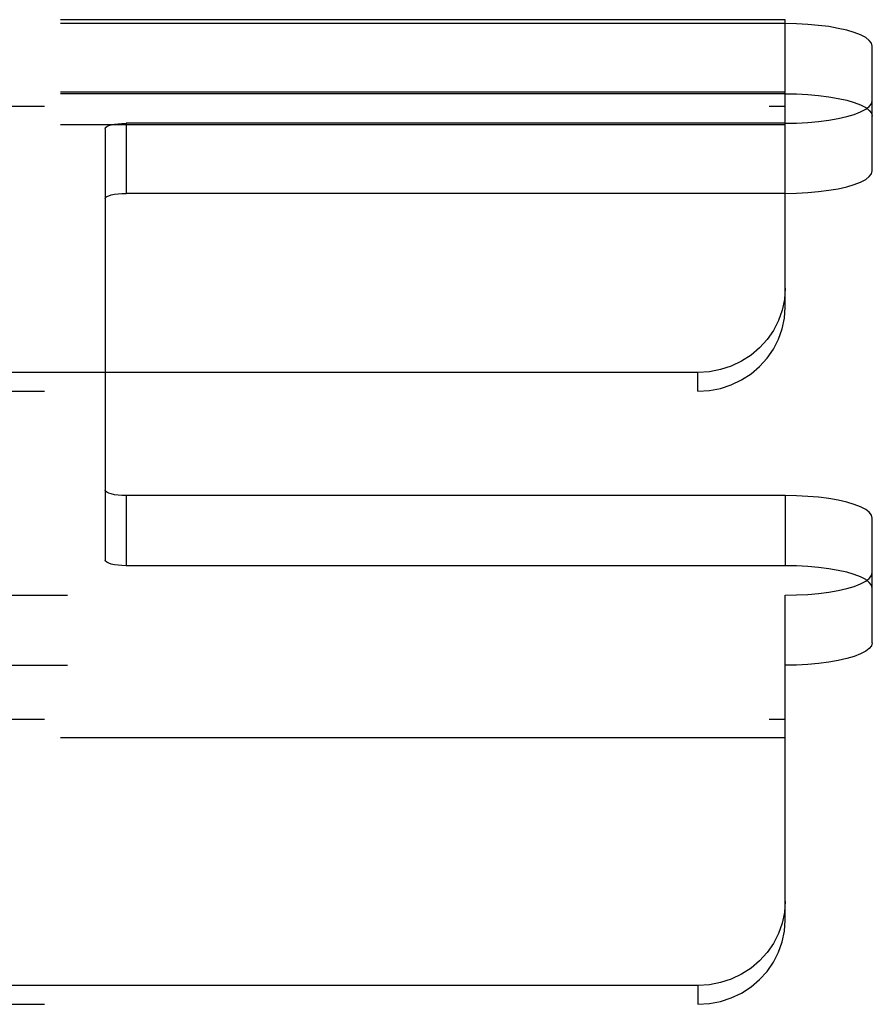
# Model space of a CAD drawing. Header units: inches. Extents: x 0 to 189, y 0 to 122.
# Tile 162 of 226: x 41.27 to 42.5, y 84.41 to 85.83. Entities that reach past the tile are written whole.
import ezdxf

# ---------------------------------------------------------------- set-up
doc = ezdxf.new("R2010")
doc.units = ezdxf.units.IN
doc.header["$LTSCALE"] = 10.388889
doc.header["$MEASUREMENT"] = 0
doc.linetypes.add('HIDDEN', pattern=[0.2, 0.1, -0.1])
doc.layers.add('DEFAULT_2', color=8, linetype='HIDDEN')

msp = doc.modelspace()

# ---------------------------------------------------------------- linework, layer by layer
at = {"layer": 'DEFAULT_2', "color": 8, "linetype": 'HIDDEN'}
for p, q in [((42.3705, 85.8258), (38.2195, 85.8258)), ((42.3705, 85.8201), (38.225, 85.8201)), ((42.3705, 85.8201), (42.3705, 85.8258)), ((42.3705, 85.4138), (42.3705, 85.8201)), ((42.4955, 85.7097), (42.4955, 85.7878)), ((42.3705, 85.7218), (38.2195, 85.7218)), ((42.3705, 85.7197), (38.225, 85.7197)), ((42.4955, 85.6092), (42.4955, 85.7097)), ((38.192, 85.702), (42.3705, 85.702)), ((42.3705, 85.6751), (38.192, 85.6751)), ((41.4255, 85.6773), (41.4255, 85.5768)), ((42.3705, 85.6773), (41.4255, 85.6773)), ((41.3955, 85.6695), (41.3955, 85.1513)), ((42.3705, 85.5768), (41.4255, 85.5768)), ((42.2455, 85.32), (38.192, 85.32)), ((42.2455, 85.2931), (42.2455, 85.32)), ((38.192, 85.2931), (42.2455, 85.2931)), ((41.3955, 85.1513), (41.3955, 85.0508)), ((41.4255, 85.1435), (41.4255, 85.043)), ((42.3705, 85.1435), (41.4255, 85.1435)), ((42.3705, 85.1435), (42.3705, 85.043)), ((42.4955, 85.033), (42.4955, 85.1111)), ((42.3705, 85.043), (41.4255, 85.043)), ((42.4955, 84.9326), (42.4955, 85.033)), ((38.225, 85.0007), (42.3705, 85.0007)), ((42.3705, 84.5349), (42.3705, 85.0007)), ((38.225, 84.9002), (42.3705, 84.9002)), ((38.192, 84.8231), (42.3705, 84.8231)), ((42.3705, 84.7962), (38.192, 84.7962)), ((42.2455, 84.441), (38.192, 84.441)), ((42.2455, 84.441), (42.2455, 84.4141)), ((38.192, 84.4141), (42.2455, 84.4141))]:
    msp.add_line(p, q, dxfattribs=at)
for points in [[(42.4955, 85.7878), (42.4944, 85.792), (42.4912, 85.7961), (42.486, 85.8001), (42.4788, 85.8039), (42.4697, 85.8074), (42.4589, 85.8106), (42.4466, 85.8134), (42.433, 85.8158), (42.4183, 85.8176), (42.4029, 85.819), (42.387, 85.8198), (42.3705, 85.8201)], [(42.3705, 85.7197), (42.387, 85.7194), (42.4029, 85.7185), (42.4183, 85.7172), (42.433, 85.7153), (42.4466, 85.713), (42.4589, 85.7102), (42.4697, 85.707), (42.4788, 85.7035), (42.486, 85.6997), (42.4912, 85.6957), (42.4944, 85.6916), (42.4955, 85.6873)], [(42.3705, 85.6773), (42.387, 85.6776), (42.4029, 85.6784), (42.4183, 85.6798), (42.433, 85.6816), (42.4466, 85.684), (42.4589, 85.6868), (42.4697, 85.69), (42.4788, 85.6935), (42.486, 85.6973), (42.4912, 85.7013), (42.4944, 85.7054), (42.4955, 85.7097)], [(41.3955, 85.6695), (41.3961, 85.6711), (41.3978, 85.6725), (41.4006, 85.6739), (41.4043, 85.675), (41.4088, 85.676), (41.414, 85.6767), (41.4195, 85.6771), (41.4255, 85.6773)], [(42.3705, 85.5768), (42.387, 85.5771), (42.4029, 85.5779), (42.4183, 85.5793), (42.433, 85.5812), (42.4466, 85.5835), (42.4589, 85.5863), (42.4697, 85.5895), (42.4788, 85.593), (42.486, 85.5968), (42.4912, 85.6008), (42.4944, 85.6049), (42.4955, 85.6092)], [(41.3955, 85.5691), (41.3961, 85.5706), (41.3978, 85.5721), (41.4006, 85.5734), (41.4043, 85.5746), (41.4088, 85.5755), (41.414, 85.5763), (41.4195, 85.5767), (41.4255, 85.5768)], [(42.3705, 85.4407), (42.3694, 85.4248), (42.3662, 85.4095), (42.361, 85.3945), (42.3538, 85.3804), (42.3447, 85.3672), (42.3339, 85.3554), (42.3216, 85.345), (42.308, 85.3362), (42.2933, 85.3292), (42.2779, 85.3241), (42.262, 85.3211), (42.2455, 85.32)], [(42.2455, 85.2931), (42.262, 85.2941), (42.2779, 85.2972), (42.2933, 85.3023), (42.308, 85.3093), (42.3216, 85.318), (42.3339, 85.3284), (42.3447, 85.3403), (42.3538, 85.3534), (42.361, 85.3676), (42.3662, 85.3826), (42.3694, 85.3979), (42.3705, 85.4138)], [(41.4255, 85.1435), (41.4195, 85.1436), (41.414, 85.1441), (41.4088, 85.1448), (41.4043, 85.1458), (41.4006, 85.1469), (41.3978, 85.1483), (41.3961, 85.1497), (41.3955, 85.1513)], [(42.4955, 85.1111), (42.4944, 85.1154), (42.4912, 85.1195), (42.486, 85.1235), (42.4788, 85.1273), (42.4697, 85.1308), (42.4589, 85.134), (42.4466, 85.1368), (42.433, 85.1392), (42.4183, 85.141), (42.4029, 85.1424), (42.387, 85.1432), (42.3705, 85.1435)], [(41.4255, 85.043), (41.4195, 85.0432), (41.414, 85.0436), (41.4088, 85.0443), (41.4043, 85.0453), (41.4006, 85.0465), (41.3978, 85.0478), (41.3961, 85.0493), (41.3955, 85.0508)], [(42.4955, 85.0107), (42.4944, 85.0149), (42.4912, 85.0191), (42.486, 85.0231), (42.4788, 85.0269), (42.4697, 85.0304), (42.4589, 85.0336), (42.4466, 85.0363), (42.433, 85.0387), (42.4183, 85.0406), (42.4029, 85.0419), (42.387, 85.0427), (42.3705, 85.043)], [(42.3705, 85.0007), (42.387, 85.001), (42.4029, 85.0018), (42.4183, 85.0032), (42.433, 85.005), (42.4466, 85.0074), (42.4589, 85.0102), (42.4697, 85.0133), (42.4788, 85.0169), (42.486, 85.0207), (42.4912, 85.0247), (42.4944, 85.0288), (42.4955, 85.033)], [(42.4955, 84.9326), (42.4944, 84.9283), (42.4912, 84.9242), (42.486, 84.9202), (42.4788, 84.9164), (42.4697, 84.9129), (42.4589, 84.9097), (42.4466, 84.9069), (42.433, 84.9046), (42.4183, 84.9027), (42.4029, 84.9013), (42.387, 84.9005), (42.3705, 84.9002)], [(42.3705, 84.5618), (42.3694, 84.5459), (42.3662, 84.5305), (42.361, 84.5156), (42.3538, 84.5014), (42.3447, 84.4883), (42.3339, 84.4764), (42.3216, 84.466), (42.308, 84.4572), (42.2933, 84.4502), (42.2779, 84.4452), (42.262, 84.4421), (42.2455, 84.441)], [(42.2455, 84.4141), (42.262, 84.4152), (42.2779, 84.4182), (42.2933, 84.4233), (42.308, 84.4303), (42.3216, 84.4391), (42.3339, 84.4495), (42.3447, 84.4614), (42.3538, 84.4745), (42.361, 84.4887), (42.3662, 84.5036), (42.3694, 84.519), (42.3705, 84.5349)]]:
    msp.add_lwpolyline(points, dxfattribs=at)

doc.saveas('drawing.dxf')
